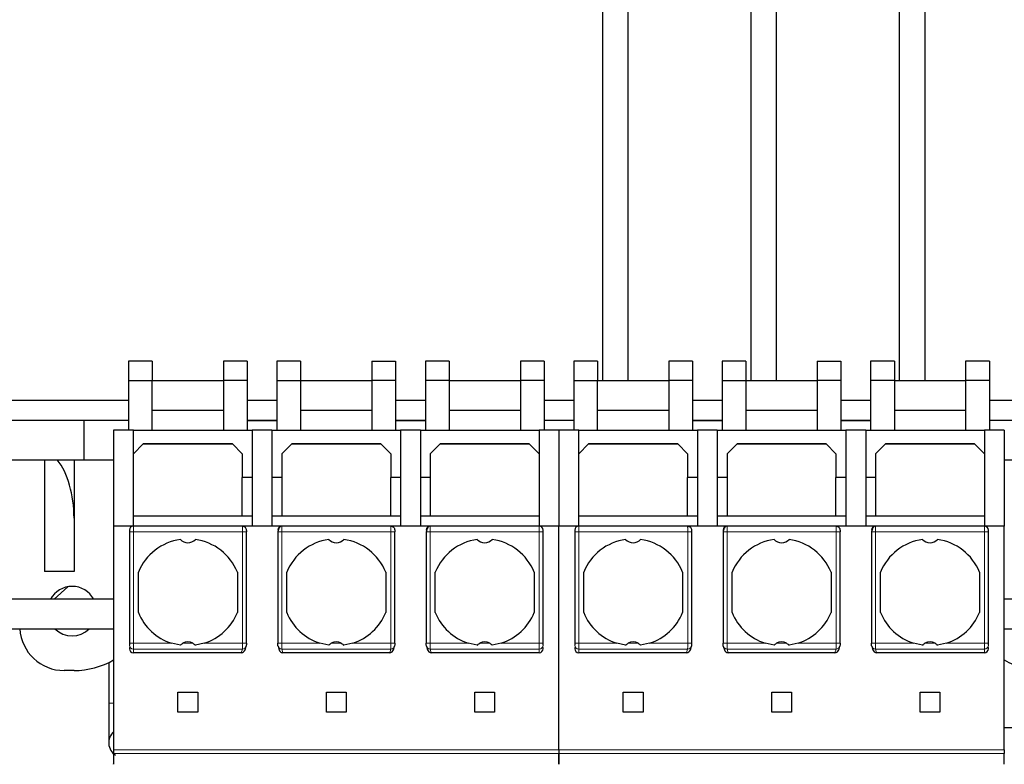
# Model space of a CAD drawing. Header units: millimetres. Extents: x 5 to 418, y 2 to 292.
# Tile 5 of 41: x 91 to 116, y 96 to 115. Entities that reach past the tile are written whole.
import ezdxf

# ---------------------------------------------------------------- set-up
doc = ezdxf.new("R2010")
doc.units = ezdxf.units.MM
doc.layers.add('SLD-0', color=7, linetype='Continuous')
doc.styles.add('SLDTEXTSTYLE0', font='TXT', dxfattribs={"width": 0.605})
doc.dimstyles.new('SLDDIMSTYLE0', dxfattribs={"dimtxt": 3.5, "dimasz": 3.302, "dimexe": 0, "dimexo": 0.0625, "dimgap": 0.875, "dimtad": 1, "dimlfac": 2, "dimrnd": 1e-09, "dimzin": 12, "dimdsep": 46, "dimtxsty": 'SLDTEXTSTYLE0', "dimsah": 1, "dimcen": 0.09, "dimadec": 0, "dimazin": 3, "dimtfac": 1, "dimtofl": 0, "dimtmove": 0, "dimatfit": 3, "dimfxl": 1, "dimfrac": 2, "dimtolj": 1, "dimtzin": 12, "dimarcsym": 0})

# ---------------------------------------------------------------- blocks, each defined once
blk = doc.blocks.new('_D_4')
at = {"layer": 'SLD-0', "color": 7}
for p, q in [((82.189, 96.905), (82.189, 83.34)), ((127.189, 96.905), (127.189, 83.34)), ((82.189, 84.34), (127.189, 84.34))]:
    blk.add_line(p, q, dxfattribs=at)
for points in [[(82.189, 84.34), (85.491, 83.832), (85.491, 84.848)], [(127.189, 84.34), (123.887, 84.848), (123.887, 83.832)]]:
    blk.add_solid(points, dxfattribs=at)
at = {"layer": 'SLD-0', "color": 7, "insert": (102.015, 88.852), "char_height": 3.5, "attachment_point": 1, "style": 'SLDTEXTSTYLE0'}
blk.add_mtext('90', dxfattribs=at)
blk = doc.blocks.new('_D_5')
at = {"layer": 'SLD-0', "color": 7}
for p, q in [((70.689, 96.905), (70.689, 76.241)), ((138.689, 95.005), (138.689, 76.241)), ((70.689, 77.241), (138.689, 77.241))]:
    blk.add_line(p, q, dxfattribs=at)
for points in [[(70.689, 77.241), (73.991, 76.733), (73.991, 77.749)], [(138.689, 77.241), (135.387, 77.749), (135.387, 76.733)]]:
    blk.add_solid(points, dxfattribs=at)
at = {"layer": 'SLD-0', "color": 7, "insert": (100.678, 81.753), "char_height": 3.5, "attachment_point": 1, "style": 'SLDTEXTSTYLE0'}
blk.add_mtext('136', dxfattribs=at)

msp = doc.modelspace()

# ---------------------------------------------------------------- linework, layer by layer
at = {"color": 7, "linetype": 'Continuous', "lineweight": 25}
for p, q in [((105.7888, 132.3047), (105.7888, 105.7047)), ((106.4388, 105.7047), (106.4388, 132.3047)), ((109.5388, 132.3047), (109.5388, 105.7047)), ((110.1888, 105.7047), (110.1888, 132.3047)), ((113.2888, 132.3047), (113.2888, 105.7047)), ((113.9388, 105.7047), (113.9388, 132.3047)), ((93.8138, 106.1961), (93.8138, 105.7047)), ((94.4138, 106.1961), (93.8138, 106.1961)), ((94.4138, 106.1961), (94.4138, 105.7047)), ((96.2138, 106.1961), (96.2138, 105.7047)), ((96.8138, 106.1961), (96.2138, 106.1961)), ((96.8138, 106.1961), (96.8138, 105.7047)), ((97.5638, 106.1961), (97.5638, 105.7047)), ((98.1638, 106.1961), (97.5638, 106.1961)), ((98.1638, 106.1961), (98.1638, 105.7047)), ((99.9638, 106.1961), (100.5638, 106.1961)), ((99.9638, 106.1961), (99.9638, 105.7047)), ((100.5638, 106.1961), (100.5638, 105.7047)), ((101.3138, 106.1961), (101.3138, 105.7047)), ((101.9138, 106.1961), (101.3138, 106.1961)), ((101.9138, 106.1961), (101.9138, 105.7047)), ((103.7138, 106.1961), (103.7138, 105.7047)), ((104.3138, 106.1961), (103.7138, 106.1961)), ((104.3138, 106.1961), (104.3138, 105.7047)), ((105.6638, 106.1961), (105.0638, 106.1961)), ((105.0638, 106.1961), (105.0638, 105.7047)), ((105.6638, 106.1961), (105.6638, 105.7047)), ((108.0638, 106.1961), (107.4638, 106.1961)), ((107.4638, 106.1961), (107.4638, 105.7047)), ((108.0638, 106.1961), (108.0638, 105.7047)), ((109.4138, 106.1961), (108.8138, 106.1961)), ((108.8138, 106.1961), (108.8138, 105.7047)), ((109.4138, 106.1961), (109.4138, 105.7047)), ((111.2138, 106.1961), (111.8138, 106.1961)), ((111.2138, 106.1961), (111.2138, 105.7047)), ((111.8138, 106.1961), (111.8138, 105.7047)), ((112.5638, 106.1961), (112.5638, 105.7047)), ((113.1638, 106.1961), (112.5638, 106.1961)), ((113.1638, 106.1961), (113.1638, 105.7047)), ((115.5638, 106.1961), (114.9638, 106.1961)), ((114.9638, 106.1961), (114.9638, 105.7047)), ((115.5638, 106.1961), (115.5638, 105.7047)), ((93.8138, 105.7047), (93.8138, 104.4547)), ((93.8138, 105.7047), (94.4138, 105.7047)), ((94.4138, 104.4547), (94.4138, 105.7047)), ((94.4138, 105.7047), (96.2138, 105.7047)), ((96.2138, 105.7047), (96.2138, 104.4547)), ((96.8138, 105.7047), (96.2138, 105.7047)), ((96.8138, 105.7047), (96.8138, 104.4547)), ((97.5638, 105.7047), (97.5638, 104.4547)), ((97.5638, 105.7047), (98.1638, 105.7047)), ((98.1638, 105.7047), (98.1638, 104.4547)), ((98.1638, 105.7047), (99.9638, 105.7047)), ((99.9638, 105.7047), (99.9638, 104.4547)), ((100.5638, 105.7047), (99.9638, 105.7047)), ((100.5638, 105.7047), (100.5638, 104.4547)), ((101.3138, 105.7047), (101.3138, 104.4547)), ((101.9138, 105.7047), (101.3138, 105.7047)), ((101.9138, 105.7047), (101.9138, 104.4547)), ((101.9138, 105.7047), (103.7138, 105.7047)), ((103.7138, 105.7047), (103.7138, 104.4547)), ((104.3138, 105.7047), (103.7138, 105.7047)), ((104.3138, 105.7047), (104.3138, 104.4547)), ((105.0638, 105.7047), (105.6638, 105.7047)), ((105.0638, 105.7047), (105.0638, 104.4547)), ((105.6638, 104.4547), (105.6638, 105.7047)), ((105.6638, 105.7047), (107.4638, 105.7047)), ((108.0638, 105.7047), (107.4638, 105.7047)), ((107.4638, 105.7047), (107.4638, 104.4547)), ((108.0638, 105.7047), (108.0638, 104.4547)), ((108.8138, 105.7047), (109.4138, 105.7047)), ((108.8138, 105.7047), (108.8138, 104.4547)), ((109.4138, 105.7047), (109.4138, 104.4547)), ((109.4138, 105.7047), (111.2138, 105.7047)), ((111.8138, 105.7047), (111.2138, 105.7047)), ((111.2138, 105.7047), (111.2138, 104.4547)), ((111.8138, 105.7047), (111.8138, 104.4547)), ((112.5638, 105.7047), (112.5638, 104.4547)), ((113.1638, 105.7047), (112.5638, 105.7047)), ((113.1638, 105.7047), (113.1638, 104.4547)), ((113.1638, 105.7047), (114.9638, 105.7047)), ((115.5638, 105.7047), (114.9638, 105.7047)), ((114.9638, 105.7047), (114.9638, 104.4547)), ((115.5638, 105.7047), (115.5638, 104.4547)), ((93.8138, 105.2047), (88.3838, 105.2047)), ((97.5638, 105.2047), (96.8138, 105.2047)), ((101.3138, 105.2047), (100.5638, 105.2047)), ((105.0638, 105.2047), (104.3138, 105.2047)), ((108.8138, 105.2047), (108.0638, 105.2047)), ((112.5638, 105.2047), (111.8138, 105.2047)), ((120.9938, 105.2047), (115.5638, 105.2047)), ((94.4138, 104.9547), (96.2138, 104.9547)), ((98.1638, 104.9547), (99.9638, 104.9547)), ((101.9138, 104.9547), (103.7138, 104.9547)), ((105.6638, 104.9547), (107.4638, 104.9547)), ((109.4138, 104.9547), (111.2138, 104.9547)), ((113.1638, 104.9547), (114.9638, 104.9547)), ((83.6888, 104.7047), (92.6888, 104.7047)), ((92.6888, 104.7047), (92.6888, 103.7047)), ((92.6888, 104.7047), (93.8138, 104.7047)), ((96.8138, 104.7047), (97.5638, 104.7047)), ((96.8138, 104.6996), (97.5638, 104.6996)), ((100.5638, 104.7047), (101.3138, 104.7047)), ((100.5638, 104.6996), (101.3138, 104.6996)), ((104.3138, 104.7047), (105.0638, 104.7047)), ((108.0638, 104.7047), (108.8138, 104.7047)), ((108.0638, 104.6996), (108.8138, 104.6996)), ((111.8138, 104.7047), (112.5638, 104.7047)), ((111.8138, 104.6996), (112.5638, 104.6996)), ((115.5638, 104.7047), (116.6888, 104.7047)), ((93.9388, 104.4547), (93.4388, 104.4547)), ((93.4388, 104.4547), (93.4388, 102.0297)), ((93.9388, 102.0297), (93.9388, 104.4547)), ((93.9388, 104.4547), (96.9388, 104.4547)), ((97.4388, 104.4547), (96.9388, 104.4547)), ((96.9388, 104.4547), (96.9388, 102.0297)), ((97.4388, 104.4547), (97.4388, 102.0297)), ((97.4388, 104.4547), (100.6888, 104.4547)), ((101.1888, 104.4547), (100.6888, 104.4547)), ((100.6888, 104.4547), (100.6888, 102.0297)), ((101.1888, 104.4547), (101.1888, 102.0297)), ((101.1888, 104.4547), (104.1888, 104.4547)), ((104.6888, 104.4547), (104.1888, 104.4547)), ((104.1888, 104.4547), (104.1888, 102.0297)), ((104.6888, 104.4547), (104.6888, 102.0297)), ((105.1888, 104.4547), (104.6888, 104.4547)), ((105.1888, 102.0297), (105.1888, 104.4547)), ((105.1888, 104.4547), (108.1888, 104.4547)), ((108.6888, 104.4547), (108.1888, 104.4547)), ((108.1888, 104.4547), (108.1888, 102.0297)), ((108.6888, 104.4547), (108.6888, 102.0297)), ((108.6888, 104.4547), (111.9388, 104.4547)), ((112.4388, 104.4547), (111.9388, 104.4547)), ((111.9388, 104.4547), (111.9388, 102.0297)), ((112.4388, 104.4547), (112.4388, 102.0297)), ((112.4388, 104.4547), (115.4388, 104.4547)), ((115.9388, 104.4547), (115.4388, 104.4547)), ((115.4388, 104.4547), (115.4388, 102.0297)), ((115.9388, 104.4547), (115.9388, 102.0297)), ((94.1888, 104.1047), (93.9388, 103.8547)), ((96.4455, 104.098), (94.1821, 104.098)), ((96.4388, 104.1047), (94.1888, 104.1047)), ((96.6888, 103.8547), (96.4388, 104.1047)), ((97.9388, 104.1047), (97.6888, 103.8547)), ((100.1955, 104.098), (97.9321, 104.098)), ((100.1888, 104.1047), (97.9388, 104.1047)), ((100.4388, 103.8547), (100.1888, 104.1047)), ((101.6888, 104.1047), (101.4388, 103.8547)), ((103.9455, 104.098), (101.6821, 104.098)), ((103.9388, 104.1047), (101.6888, 104.1047)), ((104.1888, 103.8547), (103.9388, 104.1047)), ((105.4388, 104.1047), (105.1888, 103.8547)), ((107.6955, 104.098), (105.4321, 104.098)), ((107.6888, 104.1047), (105.4388, 104.1047)), ((107.9388, 103.8547), (107.6888, 104.1047)), ((109.1888, 104.1047), (108.9388, 103.8547)), ((111.4455, 104.098), (109.1821, 104.098)), ((111.4388, 104.1047), (109.1888, 104.1047)), ((111.6888, 103.8547), (111.4388, 104.1047)), ((112.9388, 104.1047), (112.6888, 103.8547)), ((115.1955, 104.098), (112.9321, 104.098)), ((115.1888, 104.1047), (112.9388, 104.1047)), ((115.4388, 103.8547), (115.1888, 104.1047)), ((96.6888, 103.8547), (96.6888, 103.2547)), ((97.6888, 103.8547), (97.6888, 103.2547)), ((100.4388, 103.8547), (100.4388, 103.2547)), ((101.4388, 103.8547), (101.4388, 103.2547)), ((107.9388, 103.8547), (107.9388, 103.2547)), ((108.9388, 103.8547), (108.9388, 103.2547)), ((111.6888, 103.8547), (111.6888, 103.2547)), ((112.6888, 103.8547), (112.6888, 103.2547)), ((83.6888, 103.7047), (92.6888, 103.7047)), ((91.6888, 103.7047), (91.6888, 100.8797)), ((92.4388, 103.7047), (92.4388, 102.2319)), ((92.6888, 103.7047), (93.4388, 103.7047)), ((115.9388, 103.7047), (116.6888, 103.7047)), ((96.6888, 102.2797), (96.6888, 103.2547)), ((96.9388, 103.2547), (96.6888, 103.2547)), ((97.6888, 103.2547), (97.4388, 103.2547)), ((97.6888, 103.2547), (97.6888, 102.2797)), ((100.4388, 102.2797), (100.4388, 103.2547)), ((100.6888, 103.2547), (100.4388, 103.2547)), ((101.4388, 103.2547), (101.1888, 103.2547)), ((101.4388, 103.2547), (101.4388, 102.2797)), ((108.1888, 103.2547), (107.9388, 103.2547)), ((107.9388, 102.2797), (107.9388, 103.2547)), ((108.9388, 103.2547), (108.6888, 103.2547)), ((108.9388, 103.2547), (108.9388, 102.2797)), ((111.9388, 103.2547), (111.6888, 103.2547)), ((111.6888, 102.2797), (111.6888, 103.2547)), ((112.6888, 103.2547), (112.4388, 103.2547)), ((112.6888, 103.2547), (112.6888, 102.2797)), ((96.6888, 102.2797), (93.9388, 102.2797)), ((96.9388, 102.2797), (96.6888, 102.2797)), ((97.6888, 102.2797), (97.4388, 102.2797)), ((100.4388, 102.2797), (97.6888, 102.2797)), ((100.6888, 102.2797), (100.4388, 102.2797)), ((101.4388, 102.2797), (101.1888, 102.2797)), ((104.1888, 102.2797), (101.4388, 102.2797)), ((107.9388, 102.2797), (105.1888, 102.2797)), ((108.1888, 102.2797), (107.9388, 102.2797)), ((108.9388, 102.2797), (108.6888, 102.2797)), ((111.6888, 102.2797), (108.9388, 102.2797)), ((111.9388, 102.2797), (111.6888, 102.2797)), ((112.6888, 102.2797), (112.4388, 102.2797)), ((115.4388, 102.2797), (112.6888, 102.2797)), ((92.4388, 102.2319), (92.4388, 100.8797)), ((93.4388, 102.0297), (93.4388, 96.3797)), ((93.9388, 102.0297), (93.4388, 102.0297)), ((96.6899, 102.0297), (93.9388, 102.0297)), ((97.6878, 102.0297), (96.6899, 102.0297)), ((100.4399, 102.0297), (97.6878, 102.0297)), ((101.4378, 102.0297), (100.4399, 102.0297)), ((104.1888, 102.0297), (101.4378, 102.0297)), ((104.6888, 102.0297), (104.1888, 102.0297)), ((104.6888, 96.3797), (104.6888, 102.0297)), ((105.1888, 102.0297), (104.6888, 102.0297)), ((107.9399, 102.0297), (105.1888, 102.0297)), ((108.9378, 102.0297), (107.9399, 102.0297)), ((111.6899, 102.0297), (108.9378, 102.0297)), ((112.6878, 102.0297), (111.6899, 102.0297)), ((115.4388, 102.0297), (112.6878, 102.0297)), ((115.9388, 102.0297), (115.4388, 102.0297)), ((115.9388, 96.3797), (115.9388, 102.0297)), ((93.8388, 101.9297), (93.8388, 101.8797)), ((93.8388, 101.8797), (93.8388, 99.0701)), ((96.7925, 99.0701), (96.7925, 101.8797)), ((97.5851, 101.8797), (97.5851, 99.0701)), ((100.5425, 99.0701), (100.5425, 101.8797)), ((101.3351, 101.8797), (101.3351, 99.0701)), ((104.2888, 101.8797), (104.2888, 101.9297)), ((104.2888, 99.0701), (104.2888, 101.8797)), ((105.0888, 101.9297), (105.0888, 101.8797)), ((105.0888, 101.8797), (105.0888, 99.0701)), ((108.0425, 99.0701), (108.0425, 101.8797)), ((108.8351, 101.8797), (108.8351, 99.0701)), ((111.7925, 99.0701), (111.7925, 101.8797)), ((112.5851, 101.8797), (112.5851, 99.0701)), ((115.5388, 101.8797), (115.5388, 101.9297)), ((115.5388, 99.0701), (115.5388, 101.8797)), ((92.4388, 100.8797), (91.6888, 100.8797)), ((94.0638, 99.8448), (94.0638, 100.8646)), ((96.5638, 100.8646), (96.5638, 99.8448)), ((97.8138, 99.8448), (97.8138, 100.8646)), ((100.3138, 100.8646), (100.3138, 99.8448)), ((101.5638, 99.8448), (101.5638, 100.8646)), ((104.0638, 100.8646), (104.0638, 99.8448)), ((105.3138, 99.8448), (105.3138, 100.8646)), ((107.8138, 100.8646), (107.8138, 99.8448)), ((109.0638, 99.8448), (109.0638, 100.8646)), ((111.5638, 100.8646), (111.5638, 99.8448)), ((112.8138, 99.8448), (112.8138, 100.8646)), ((115.3138, 100.8646), (115.3138, 99.8448)), ((91.9388, 100.1797), (92.2775, 100.4947)), ((93.4388, 100.1797), (80.0638, 100.1797)), ((118.0638, 100.1797), (115.9388, 100.1797)), ((80.0638, 99.4297), (93.4388, 99.4297)), ((115.9388, 99.4297), (118.0638, 99.4297)), ((95.1246, 99.018), (94.8985, 99.0701)), ((95.7292, 99.0701), (95.5031, 99.018)), ((98.8746, 99.018), (98.6485, 99.0701)), ((99.4792, 99.0701), (99.2531, 99.018)), ((102.6246, 99.018), (102.3985, 99.0701)), ((103.2292, 99.0701), (103.0031, 99.018)), ((106.3746, 99.018), (106.1485, 99.0701)), ((106.9792, 99.0701), (106.7531, 99.018)), ((110.1246, 99.018), (109.8985, 99.0701)), ((110.7292, 99.0701), (110.5031, 99.018)), ((113.8746, 99.018), (113.6485, 99.0701)), ((114.4792, 99.0701), (114.2531, 99.018)), ((93.8388, 98.9611), (93.8388, 98.9312)), ((96.6628, 98.8297), (93.9388, 98.8297)), ((96.7595, 98.9027), (96.7862, 98.9924)), ((97.5914, 98.9924), (97.6181, 98.9027)), ((100.4128, 98.8297), (97.7149, 98.8297)), ((100.5095, 98.9027), (100.5362, 98.9924)), ((101.3414, 98.9924), (101.3681, 98.9027)), ((104.1888, 98.8297), (101.4649, 98.8297)), ((104.2888, 98.9312), (104.2888, 98.9611)), ((105.0888, 98.9611), (105.0888, 98.9312)), ((107.9128, 98.8297), (105.1888, 98.8297)), ((108.0095, 98.9027), (108.0362, 98.9924)), ((108.8414, 98.9924), (108.8681, 98.9027)), ((111.6628, 98.8297), (108.9649, 98.8297)), ((111.7595, 98.9027), (111.7862, 98.9924)), ((112.5914, 98.9924), (112.6181, 98.9027)), ((115.4388, 98.8297), (112.7149, 98.8297)), ((115.5388, 98.9312), (115.5388, 98.9611)), ((93.3138, 98.5812), (93.3138, 97.5547)), ((92.4388, 98.3797), (92.1888, 98.3797)), ((95.0638, 97.8297), (95.5638, 97.8297)), ((95.0638, 97.3297), (95.0638, 97.8297)), ((95.5638, 97.8297), (95.5638, 97.3297)), ((98.8138, 97.8297), (99.3138, 97.8297)), ((98.8138, 97.3297), (98.8138, 97.8297)), ((99.3138, 97.8297), (99.3138, 97.3297)), ((102.5638, 97.8297), (103.0638, 97.8297)), ((102.5638, 97.3297), (102.5638, 97.8297)), ((103.0638, 97.8297), (103.0638, 97.3297)), ((106.3138, 97.8297), (106.8138, 97.8297)), ((106.3138, 97.3297), (106.3138, 97.8297)), ((106.8138, 97.8297), (106.8138, 97.3297)), ((110.0638, 97.8297), (110.5638, 97.8297)), ((110.0638, 97.3297), (110.0638, 97.8297)), ((110.5638, 97.8297), (110.5638, 97.3297)), ((113.8138, 97.8297), (114.3138, 97.8297)), ((113.8138, 97.3297), (113.8138, 97.8297)), ((114.3138, 97.8297), (114.3138, 97.3297)), ((93.3138, 97.5547), (93.3138, 96.5547)), ((95.5638, 97.3297), (95.0638, 97.3297)), ((99.3138, 97.3297), (98.8138, 97.3297)), ((103.0638, 97.3297), (102.5638, 97.3297)), ((106.8138, 97.3297), (106.3138, 97.3297)), ((110.5638, 97.3297), (110.0638, 97.3297)), ((114.3138, 97.3297), (113.8138, 97.3297)), ((116.6888, 96.9297), (115.9388, 96.9297)), ((93.4388, 96.3797), (93.4388, 96.2842)), ((104.6888, 96.3797), (104.6888, 96.2842)), ((115.9388, 96.3797), (115.9388, 96.2842))]:
    msp.add_line(p, q, dxfattribs=at)
at = {"color": 7, "linetype": 'Continuous', "lineweight": 18}
for p, q in [((93.9388, 102.0297), (93.9388, 101.8797)), ((104.1888, 101.8797), (104.1888, 102.0297)), ((105.1888, 102.0297), (105.1888, 101.8797)), ((115.4388, 101.8797), (115.4388, 102.0297)), ((93.9388, 101.8797), (93.8388, 101.8797)), ((93.9388, 101.8797), (93.9388, 99.0701)), ((93.9388, 101.8797), (96.6925, 101.8797)), ((96.6925, 101.8797), (96.6925, 99.0701)), ((96.7925, 101.8797), (96.6925, 101.8797)), ((97.6851, 99.0701), (97.6851, 101.8797)), ((97.6851, 101.8797), (100.4425, 101.8797)), ((100.4425, 101.8797), (100.4425, 99.0701)), ((100.5425, 101.8797), (100.4425, 101.8797)), ((101.4351, 99.0701), (101.4351, 101.8797)), ((101.4351, 101.8797), (104.1888, 101.8797)), ((104.1888, 99.0701), (104.1888, 101.8797)), ((104.2888, 101.8797), (104.1888, 101.8797)), ((105.1888, 101.8797), (105.0888, 101.8797)), ((105.1888, 101.8797), (105.1888, 99.0701)), ((105.1888, 101.8797), (107.9425, 101.8797)), ((107.9425, 101.8797), (107.9425, 99.0701)), ((108.0425, 101.8797), (107.9425, 101.8797)), ((108.9351, 99.0701), (108.9351, 101.8797)), ((108.9351, 101.8797), (111.6925, 101.8797)), ((111.6925, 101.8797), (111.6925, 99.0701)), ((111.7925, 101.8797), (111.6925, 101.8797)), ((112.6851, 99.0701), (112.6851, 101.8797)), ((112.6851, 101.8797), (115.4388, 101.8797)), ((115.4388, 99.0701), (115.4388, 101.8797)), ((115.5388, 101.8797), (115.4388, 101.8797)), ((93.8388, 99.0701), (93.9388, 99.0701)), ((93.9388, 98.9224), (93.9388, 99.0701)), ((94.8985, 99.0701), (93.9388, 99.0701)), ((95.4406, 99.0701), (95.1871, 99.0701)), ((96.6925, 99.0701), (95.7292, 99.0701)), ((97.5851, 99.0701), (97.6851, 99.0701)), ((98.6485, 99.0701), (97.6851, 99.0701)), ((99.1906, 99.0701), (98.9371, 99.0701)), ((100.4425, 99.0701), (99.4792, 99.0701)), ((101.3351, 99.0701), (101.4351, 99.0701)), ((102.3985, 99.0701), (101.4351, 99.0701)), ((102.9406, 99.0701), (102.6871, 99.0701)), ((104.1888, 99.0701), (103.2292, 99.0701)), ((104.1888, 98.9224), (104.1888, 99.0701)), ((104.1888, 99.0701), (104.2888, 99.0701)), ((105.0888, 99.0701), (105.1888, 99.0701)), ((105.1888, 98.9224), (105.1888, 99.0701)), ((106.1485, 99.0701), (105.1888, 99.0701)), ((106.6906, 99.0701), (106.4371, 99.0701)), ((107.9425, 99.0701), (106.9792, 99.0701)), ((108.8351, 99.0701), (108.9351, 99.0701)), ((109.8985, 99.0701), (108.9351, 99.0701)), ((110.4406, 99.0701), (110.1871, 99.0701)), ((111.6925, 99.0701), (110.7292, 99.0701)), ((112.5851, 99.0701), (112.6851, 99.0701)), ((113.6485, 99.0701), (112.6851, 99.0701)), ((114.1906, 99.0701), (113.9371, 99.0701)), ((115.4388, 99.0701), (114.4792, 99.0701)), ((115.4388, 98.9224), (115.4388, 99.0701)), ((115.4388, 99.0701), (115.5388, 99.0701)), ((96.6903, 98.9224), (93.9388, 98.9224)), ((93.9388, 98.8297), (93.9388, 98.9224)), ((96.6628, 98.8297), (96.6903, 98.9224)), ((100.4403, 98.9224), (97.6873, 98.9224)), ((97.7149, 98.8297), (97.6873, 98.9224)), ((100.4128, 98.8297), (100.4403, 98.9224)), ((104.1888, 98.9224), (101.4373, 98.9224)), ((101.4649, 98.8297), (101.4373, 98.9224)), ((104.1888, 98.8297), (104.1888, 98.9224)), ((107.9403, 98.9224), (105.1888, 98.9224)), ((105.1888, 98.8297), (105.1888, 98.9224)), ((107.9128, 98.8297), (107.9403, 98.9224)), ((111.6903, 98.9224), (108.9373, 98.9224)), ((108.9649, 98.8297), (108.9373, 98.9224)), ((111.6628, 98.8297), (111.6903, 98.9224)), ((115.4388, 98.9224), (112.6873, 98.9224)), ((112.7149, 98.8297), (112.6873, 98.9224)), ((115.4388, 98.8297), (115.4388, 98.9224)), ((93.4388, 97.5547), (93.3138, 97.5547)), ((93.4388, 96.3797), (104.6888, 96.3797)), ((104.6888, 96.2842), (93.4388, 96.2842)), ((104.6888, 96.3797), (115.9388, 96.3797)), ((115.9388, 96.2842), (104.6888, 96.2842))]:
    msp.add_line(p, q, dxfattribs=at)
at = {"color": 7, "linetype": 'Continuous', "lineweight": 25, "flags": 128}
for points in [[(96.7902, 99.0209), (96.7884, 99.0016), (96.7862, 98.9924)], [(97.5914, 98.9924), (97.5892, 99.0016), (97.5874, 99.0209)], [(100.5402, 99.0209), (100.5384, 99.0016), (100.5362, 98.9924)], [(101.3414, 98.9924), (101.3392, 99.0016), (101.3374, 99.0209)], [(108.0402, 99.0209), (108.0384, 99.0016), (108.0362, 98.9924)], [(108.8414, 98.9924), (108.8392, 99.0016), (108.8374, 99.0209)], [(111.7902, 99.0209), (111.7884, 99.0016), (111.7862, 98.9924)], [(112.5914, 98.9924), (112.5892, 99.0016), (112.5874, 99.0209)]]:
    msp.add_lwpolyline(points, dxfattribs=at)
at = {"color": 7, "linetype": 'Continuous', "lineweight": 25}
for centre, radius, start, end in [((93.9388, 101.9297), 0.1, 90, 180), ((97.6878, 101.9297), 0.0999, 90.03931, 180.03926), ((101.4378, 101.9297), 0.0999, 90.03931, 180.03926), ((104.1888, 101.9297), 0.1, 360, 90), ((105.1888, 101.9297), 0.1, 90, 180), ((108.9378, 101.9297), 0.0999, 90.03931, 180.03926), ((112.6878, 101.9297), 0.0999, 90.03931, 180.03926), ((115.4388, 101.9297), 0.1, 360, 90), ((95.3138, 100.3547), 1.35, 98.05932, 157.80839), ((95.3138, 101.8547), 0.25, 220.79339, 319.20661), ((95.3138, 100.3547), 1.35, 22.19161, 81.94068), ((99.0638, 100.3547), 1.35, 98.05932, 157.80839), ((99.0638, 101.8547), 0.25, 220.79339, 319.20661), ((99.0638, 100.3547), 1.35, 22.19161, 81.94068), ((102.8138, 100.3547), 1.35, 98.05932, 157.80839), ((102.8138, 101.8547), 0.25, 220.79339, 319.20661), ((102.8138, 100.3547), 1.35, 22.19161, 81.94068), ((106.5638, 100.3547), 1.35, 98.05932, 157.80839), ((106.5638, 101.8547), 0.25, 220.79339, 319.20661), ((106.5638, 100.3547), 1.35, 22.19161, 81.94068), ((110.3138, 100.3547), 1.35, 98.05932, 157.80839), ((110.3138, 101.8547), 0.25, 220.79339, 319.20661), ((110.3138, 100.3547), 1.35, 22.19161, 81.94068), ((114.0638, 100.3547), 1.35, 98.05932, 157.80839), ((114.0638, 101.8547), 0.25, 220.79339, 319.20661), ((114.0638, 100.3547), 1.35, 22.19161, 81.94068), ((92.3888, 99.8797), 0.625, 28.6854, 151.3146), ((95.3138, 100.3547), 1.35, 202.19161, 252.08207), ((95.3138, 100.3547), 1.35, 287.91793, 337.80839), ((99.0638, 100.3547), 1.35, 202.19161, 252.08207), ((99.0638, 100.3547), 1.35, 287.91793, 337.80839), ((102.8138, 100.3547), 1.35, 202.19161, 252.08207), ((102.8138, 100.3547), 1.35, 287.91793, 337.80839), ((106.5638, 100.3547), 1.35, 202.19161, 252.08207), ((106.5638, 100.3547), 1.35, 287.91793, 337.80839), ((110.3138, 100.3547), 1.35, 202.19161, 252.08207), ((110.3138, 100.3547), 1.35, 287.91793, 337.80839), ((114.0638, 100.3547), 1.35, 202.19161, 252.08207), ((114.0638, 100.3547), 1.35, 287.91793, 337.80839), ((92.1888, 99.5047), 1.125, 183.82255, 270), ((92.3888, 99.8797), 0.625, 226.05448, 313.94552), ((95.3138, 98.8547), 0.25, 59.53361, 120.46639), ((99.0638, 98.8547), 0.25, 59.53361, 120.46639), ((102.8138, 98.8547), 0.25, 59.53361, 120.46639), ((106.5638, 98.8547), 0.25, 59.53361, 120.46639), ((110.3138, 98.8547), 0.25, 59.53361, 120.46639), ((114.0638, 98.8547), 0.25, 59.53361, 120.46639), ((92.4388, 100.3797), 2, 270, 300), ((116.9388, 100.3797), 2, 240, 270), ((93.6888, 96.5547), 0.375, 131.81031, 237.05333)]:
    msp.add_arc(centre, radius, start, end, dxfattribs=at)
at = {"color": 7, "linetype": 'Continuous', "lineweight": 18}
for centre, radius, start, end in [((93.9381, 99.0217), 0.0992, 180.44187, 270.43519), ((104.1896, 99.0217), 0.0992, 269.56474, 359.55813), ((105.1881, 99.0217), 0.0992, 180.44187, 270.43519), ((115.4396, 99.0217), 0.0992, 269.56474, 359.55813), ((96.6918, 99.0211), 0.0987, 269.16075, 343.11059), ((97.6857, 99.0208), 0.0984, 196.78749, 270.94116), ((100.4418, 99.0211), 0.0987, 269.16075, 343.11059), ((101.4357, 99.0208), 0.0984, 196.78749, 270.94116), ((107.9418, 99.0211), 0.0987, 269.16075, 343.11059), ((108.9357, 99.0208), 0.0984, 196.78749, 270.94116), ((111.6918, 99.0211), 0.0987, 269.16075, 343.11059), ((112.6857, 99.0208), 0.0984, 196.78749, 270.94116)]:
    msp.add_arc(centre, radius, start, end, dxfattribs=at)
at = {"color": 7, "linetype": 'Continuous', "lineweight": 25}
for centre, major_axis, ratio, start_param, end_param in [((91.4388, 102.2319), (0, 1.803), 0.5546218, 4.712389, 5.668243), ((93.9388, 98.9312), (0, -0.1015), 0.9848078, 4.712389, 6.2831853), ((96.6637, 98.9312), (0.029, 0.0975), 0.9834987, 3.425984, 4.712389), ((97.714, 98.9312), (0.029, -0.0975), 0.9834987, 4.712389, 5.998794), ((100.4137, 98.9312), (0.029, 0.0975), 0.9834987, 3.425984, 4.712389), ((101.464, 98.9312), (0.029, -0.0975), 0.9834987, 4.712389, 5.998794), ((104.1888, 98.9312), (0, 0.1015), 0.9848078, 3.1415927, 4.712389), ((105.1888, 98.9312), (0, -0.1015), 0.9848078, 4.712389, 6.2831853), ((107.9137, 98.9312), (0.029, 0.0975), 0.9834987, 3.425984, 4.712389), ((108.964, 98.9312), (0.029, -0.0975), 0.9834987, 4.712389, 5.998794), ((111.6637, 98.9312), (0.029, 0.0975), 0.9834987, 3.425984, 4.712389), ((112.714, 98.9312), (0.029, -0.0975), 0.9834987, 4.712389, 5.998794), ((115.4388, 98.9312), (0, 0.1015), 0.9848078, 3.1415927, 4.712389)]:
    msp.add_ellipse(centre, major_axis=major_axis, ratio=ratio, start_param=start_param, end_param=end_param, dxfattribs=at)
for points in [[(96.6899, 102.0297), (96.703, 102.0282), (96.7291, 102.0252), (96.7622, 102.002), (96.7852, 101.969), (96.7882, 101.9428), (96.7897, 101.9297)], [(100.4399, 102.0297), (100.453, 102.0282), (100.4791, 102.0252), (100.5122, 102.002), (100.5352, 101.969), (100.5382, 101.9428), (100.5397, 101.9297)], [(107.9399, 102.0297), (107.953, 102.0282), (107.9791, 102.0252), (108.0122, 102.002), (108.0352, 101.969), (108.0382, 101.9428), (108.0397, 101.9297)], [(111.6899, 102.0297), (111.703, 102.0282), (111.7291, 102.0252), (111.7622, 102.002), (111.7852, 101.969), (111.7882, 101.9428), (111.7897, 101.9297)]]:
    msp.add_open_spline(points, degree=3, dxfattribs=at)
at = {"color": 7, "linetype": 'Continuous', "lineweight": 18}
for points, knots in [([(96.6925, 101.8797), (96.6925, 101.8952), (96.6924, 101.929), (96.692, 101.9686), (96.6915, 101.9966), (96.691, 102.0145), (96.6905, 102.0271), (96.6901, 102.0288), (96.6899, 102.0297)], [0, 0, 0, 0, 0.1981077, 0.430327, 0.5598424, 0.6979637, 0.8446851, 1, 1, 1, 1]), ([(97.6878, 102.0297), (97.6875, 102.0288), (97.6871, 102.0271), (97.6866, 102.0145), (97.6862, 101.9967), (97.6857, 101.9687), (97.6852, 101.9291), (97.6852, 101.8953), (97.6851, 101.8797)], [0, 0, 0, 0, 0.1549979, 0.3014927, 0.4394783, 0.5689488, 0.8013491, 1, 1, 1, 1]), ([(100.4425, 101.8797), (100.4425, 101.8952), (100.4424, 101.929), (100.442, 101.9686), (100.4415, 101.9966), (100.441, 102.0145), (100.4405, 102.0271), (100.4401, 102.0288), (100.4399, 102.0297)], [0, 0, 0, 0, 0.1981077, 0.430327, 0.5598424, 0.6979637, 0.8446851, 1, 1, 1, 1]), ([(101.4378, 102.0297), (101.4375, 102.0288), (101.4371, 102.0271), (101.4366, 102.0145), (101.4362, 101.9967), (101.4357, 101.9687), (101.4352, 101.9291), (101.4352, 101.8953), (101.4351, 101.8797)], [0, 0, 0, 0, 0.1549979, 0.3014927, 0.4394783, 0.5689488, 0.8013491, 1, 1, 1, 1]), ([(107.9425, 101.8797), (107.9425, 101.8952), (107.9424, 101.929), (107.942, 101.9686), (107.9415, 101.9966), (107.941, 102.0145), (107.9405, 102.0271), (107.9401, 102.0288), (107.9399, 102.0297)], [0, 0, 0, 0, 0.1981077, 0.430327, 0.5598424, 0.6979637, 0.8446851, 1, 1, 1, 1]), ([(108.9378, 102.0297), (108.9375, 102.0288), (108.9371, 102.0271), (108.9366, 102.0145), (108.9362, 101.9967), (108.9357, 101.9687), (108.9352, 101.9291), (108.9352, 101.8953), (108.9351, 101.8797)], [0, 0, 0, 0, 0.1549979, 0.3014927, 0.4394783, 0.5689488, 0.8013491, 1, 1, 1, 1]), ([(111.6925, 101.8797), (111.6925, 101.8952), (111.6924, 101.929), (111.692, 101.9686), (111.6915, 101.9966), (111.691, 102.0145), (111.6905, 102.0271), (111.6901, 102.0288), (111.6899, 102.0297)], [0, 0, 0, 0, 0.1981077, 0.430327, 0.5598424, 0.6979637, 0.8446851, 1, 1, 1, 1]), ([(112.6878, 102.0297), (112.6875, 102.0288), (112.6871, 102.0271), (112.6866, 102.0145), (112.6862, 101.9967), (112.6857, 101.9687), (112.6852, 101.9291), (112.6852, 101.8953), (112.6851, 101.8797)], [0, 0, 0, 0, 0.1549979, 0.3014927, 0.4394783, 0.5689488, 0.8013491, 1, 1, 1, 1]), ([(96.6903, 98.9224), (96.6905, 98.9248), (96.6909, 98.9295), (96.6914, 98.9475), (96.692, 98.9788), (96.6924, 99.0239), (96.6925, 99.0553), (96.6925, 99.0701)], [0, 0, 0, 0, 0.1472058, 0.2881607, 0.5502057, 0.7875079, 1, 1, 1, 1]), ([(97.6873, 98.9224), (97.6871, 98.9248), (97.6868, 98.9295), (97.6862, 98.9477), (97.6857, 98.979), (97.6852, 99.0242), (97.6852, 99.0554), (97.6851, 99.0701)], [0, 0, 0, 0, 0.147993, 0.2895103, 0.5519987, 0.7888528, 1, 1, 1, 1]), ([(100.4403, 98.9224), (100.4405, 98.9248), (100.4409, 98.9295), (100.4414, 98.9475), (100.442, 98.9788), (100.4424, 99.0239), (100.4425, 99.0553), (100.4425, 99.0701)], [0, 0, 0, 0, 0.1472058, 0.2881607, 0.5502057, 0.7875079, 1, 1, 1, 1]), ([(101.4373, 98.9224), (101.4371, 98.9248), (101.4368, 98.9295), (101.4362, 98.9477), (101.4357, 98.979), (101.4352, 99.0242), (101.4352, 99.0554), (101.4351, 99.0701)], [0, 0, 0, 0, 0.147993, 0.2895103, 0.5519987, 0.7888528, 1, 1, 1, 1]), ([(107.9403, 98.9224), (107.9405, 98.9248), (107.9409, 98.9295), (107.9414, 98.9475), (107.942, 98.9788), (107.9424, 99.0239), (107.9425, 99.0553), (107.9425, 99.0701)], [0, 0, 0, 0, 0.1472058, 0.2881607, 0.5502057, 0.7875079, 1, 1, 1, 1]), ([(108.9373, 98.9224), (108.9371, 98.9248), (108.9368, 98.9295), (108.9362, 98.9477), (108.9357, 98.979), (108.9352, 99.0242), (108.9352, 99.0554), (108.9351, 99.0701)], [0, 0, 0, 0, 0.147993, 0.2895103, 0.5519987, 0.7888528, 1, 1, 1, 1]), ([(111.6903, 98.9224), (111.6905, 98.9248), (111.6909, 98.9295), (111.6914, 98.9475), (111.692, 98.9788), (111.6924, 99.0239), (111.6925, 99.0553), (111.6925, 99.0701)], [0, 0, 0, 0, 0.1472058, 0.2881607, 0.5502057, 0.7875079, 1, 1, 1, 1]), ([(112.6873, 98.9224), (112.6871, 98.9248), (112.6868, 98.9295), (112.6862, 98.9477), (112.6857, 98.979), (112.6852, 99.0242), (112.6852, 99.0554), (112.6851, 99.0701)], [0, 0, 0, 0, 0.147993, 0.2895103, 0.5519987, 0.7888528, 1, 1, 1, 1])]:
    msp.add_open_spline(points, degree=3, knots=knots, dxfattribs=at)
at = {"color": 7, "linetype": 'Continuous', "lineweight": 25}
for points, knots in [([(97.672, 102.0284), (97.6669, 102.0269), (97.6566, 102.024), (97.6414, 102.0102), (97.6272, 101.9909), (97.6145, 101.9674), (97.6038, 101.9422), (97.5955, 101.9179), (97.5895, 101.8963), (97.5874, 101.885), (97.5864, 101.8797)], [0, 0, 0, 0, 0.14543615, 0.28850275, 0.42727997, 0.55987978, 0.68459661, 0.80006446, 0.90535522, 1, 1, 1, 1]), ([(101.422, 102.0284), (101.4169, 102.0269), (101.4066, 102.024), (101.3914, 102.0102), (101.3772, 101.9909), (101.3645, 101.9674), (101.3538, 101.9422), (101.3455, 101.9179), (101.3395, 101.8963), (101.3374, 101.885), (101.3364, 101.8797)], [0, 0, 0, 0, 0.1454361, 0.2885028, 0.42728, 0.5598798, 0.6845966, 0.8000645, 0.9053552, 1, 1, 1, 1]), ([(108.922, 102.0284), (108.9169, 102.0269), (108.9066, 102.024), (108.8914, 102.0102), (108.8772, 101.9909), (108.8645, 101.9674), (108.8538, 101.9422), (108.8455, 101.9179), (108.8395, 101.8963), (108.8374, 101.885), (108.8364, 101.8797)], [0, 0, 0, 0, 0.14543615, 0.28850275, 0.42727997, 0.55987978, 0.68459661, 0.80006446, 0.90535522, 1, 1, 1, 1]), ([(112.672, 102.0284), (112.6669, 102.0269), (112.6566, 102.024), (112.6414, 102.0102), (112.6272, 101.9909), (112.6145, 101.9674), (112.6038, 101.9422), (112.5955, 101.9179), (112.5895, 101.8963), (112.5874, 101.885), (112.5864, 101.8797)], [0, 0, 0, 0, 0.1454361, 0.2885028, 0.42728, 0.5598798, 0.6845966, 0.8000645, 0.9053552, 1, 1, 1, 1]), ([(96.7897, 101.9297), (96.7899, 101.9295), (96.7903, 101.9291), (96.7909, 101.9256), (96.7913, 101.9199), (96.7918, 101.9108), (96.7923, 101.8974), (96.7923, 101.8856), (96.7924, 101.8797)], [0, 0, 0, 0, 0.1406725, 0.2752348, 0.4105381, 0.5533269, 0.7752917, 1, 1, 1, 1]), ([(100.5397, 101.9297), (100.5399, 101.9295), (100.5403, 101.9291), (100.5409, 101.9256), (100.5413, 101.9199), (100.5418, 101.9108), (100.5423, 101.8974), (100.5423, 101.8856), (100.5424, 101.8797)], [0, 0, 0, 0, 0.14067254, 0.27523483, 0.41053808, 0.55332689, 0.77529169, 1, 1, 1, 1]), ([(108.0397, 101.9297), (108.0399, 101.9295), (108.0403, 101.9291), (108.0409, 101.9256), (108.0413, 101.9199), (108.0418, 101.9108), (108.0423, 101.8974), (108.0423, 101.8856), (108.0424, 101.8797)], [0, 0, 0, 0, 0.1406725, 0.2752348, 0.4105381, 0.5533269, 0.7752917, 1, 1, 1, 1]), ([(111.7897, 101.9297), (111.7899, 101.9295), (111.7903, 101.9291), (111.7909, 101.9256), (111.7913, 101.9199), (111.7918, 101.9108), (111.7923, 101.8974), (111.7923, 101.8856), (111.7924, 101.8797)], [0, 0, 0, 0, 0.14067254, 0.27523483, 0.41053808, 0.55332689, 0.77529169, 1, 1, 1, 1]), ([(93.8388, 99.0701), (93.8388, 99.0643), (93.8388, 99.0527), (93.8388, 99.0375), (93.8388, 99.0255), (93.8388, 99.0224), (93.8388, 99.0209)], [0, 0, 0, 0, 0.2484224, 0.4998058, 0.7484509, 1, 1, 1, 1]), ([(95.1246, 99.018), (95.133, 99.0271), (95.1513, 99.0468), (95.1745, 99.062), (95.1871, 99.0701)], [0, 0, 0, 0, 0.4579284, 1, 1, 1, 1]), ([(95.4406, 99.0701), (95.4531, 99.062), (95.4763, 99.0468), (95.4947, 99.0271), (95.5031, 99.018)], [0, 0, 0, 0, 0.5420716, 1, 1, 1, 1]), ([(96.7924, 99.0701), (96.7923, 99.0638), (96.7923, 99.0509), (96.7917, 99.0357), (96.791, 99.0249), (96.7905, 99.0223), (96.7902, 99.0209)], [0, 0, 0, 0, 0.2725398, 0.5480795, 0.7726163, 1, 1, 1, 1]), ([(97.5874, 99.0209), (97.5871, 99.0227), (97.5865, 99.0262), (97.5858, 99.0394), (97.5853, 99.0544), (97.5853, 99.0649), (97.5853, 99.0701)], [0, 0, 0, 0, 0.27423198, 0.55115717, 0.77424606, 1, 1, 1, 1]), ([(98.8746, 99.018), (98.883, 99.0271), (98.9013, 99.0468), (98.9245, 99.062), (98.9371, 99.0701)], [0, 0, 0, 0, 0.4579284, 1, 1, 1, 1]), ([(99.1906, 99.0701), (99.2031, 99.062), (99.2263, 99.0468), (99.2447, 99.0271), (99.2531, 99.018)], [0, 0, 0, 0, 0.5420716, 1, 1, 1, 1]), ([(100.5424, 99.0701), (100.5423, 99.0638), (100.5423, 99.0509), (100.5417, 99.0357), (100.541, 99.0249), (100.5405, 99.0223), (100.5402, 99.0209)], [0, 0, 0, 0, 0.2725398, 0.5480795, 0.7726163, 1, 1, 1, 1]), ([(101.3374, 99.0209), (101.3371, 99.0227), (101.3365, 99.0262), (101.3358, 99.0394), (101.3353, 99.0544), (101.3353, 99.0649), (101.3353, 99.0701)], [0, 0, 0, 0, 0.274232, 0.5511572, 0.7742461, 1, 1, 1, 1]), ([(102.6246, 99.018), (102.633, 99.0271), (102.6513, 99.0468), (102.6745, 99.062), (102.6871, 99.0701)], [0, 0, 0, 0, 0.4579284, 1, 1, 1, 1]), ([(102.9406, 99.0701), (102.9531, 99.062), (102.9763, 99.0468), (102.9947, 99.0271), (103.0031, 99.018)], [0, 0, 0, 0, 0.5420716, 1, 1, 1, 1]), ([(104.2888, 99.0209), (104.2888, 99.0225), (104.2888, 99.0256), (104.2888, 99.0374), (104.2888, 99.0526), (104.2888, 99.0643), (104.2888, 99.0701)], [0, 0, 0, 0, 0.2484222, 0.4998058, 0.7484511, 1, 1, 1, 1]), ([(105.0888, 99.0701), (105.0888, 99.0643), (105.0888, 99.0527), (105.0888, 99.0375), (105.0888, 99.0255), (105.0888, 99.0224), (105.0888, 99.0209)], [0, 0, 0, 0, 0.2484224, 0.4998058, 0.7484509, 1, 1, 1, 1]), ([(106.3746, 99.018), (106.383, 99.0271), (106.4013, 99.0468), (106.4245, 99.062), (106.4371, 99.0701)], [0, 0, 0, 0, 0.4579284, 1, 1, 1, 1]), ([(106.6906, 99.0701), (106.7031, 99.062), (106.7263, 99.0468), (106.7447, 99.0271), (106.7531, 99.018)], [0, 0, 0, 0, 0.5420716, 1, 1, 1, 1]), ([(108.0424, 99.0701), (108.0423, 99.0638), (108.0423, 99.0509), (108.0417, 99.0357), (108.041, 99.0249), (108.0405, 99.0223), (108.0402, 99.0209)], [0, 0, 0, 0, 0.2725398, 0.5480795, 0.7726163, 1, 1, 1, 1]), ([(108.8374, 99.0209), (108.8371, 99.0227), (108.8365, 99.0262), (108.8358, 99.0394), (108.8353, 99.0544), (108.8353, 99.0649), (108.8353, 99.0701)], [0, 0, 0, 0, 0.27423198, 0.55115717, 0.77424606, 1, 1, 1, 1]), ([(110.1246, 99.018), (110.133, 99.0271), (110.1513, 99.0468), (110.1745, 99.062), (110.1871, 99.0701)], [0, 0, 0, 0, 0.4579284, 1, 1, 1, 1]), ([(110.4406, 99.0701), (110.4531, 99.062), (110.4763, 99.0468), (110.4947, 99.0271), (110.5031, 99.018)], [0, 0, 0, 0, 0.5420716, 1, 1, 1, 1]), ([(111.7924, 99.0701), (111.7923, 99.0638), (111.7923, 99.0509), (111.7917, 99.0357), (111.791, 99.0249), (111.7905, 99.0223), (111.7902, 99.0209)], [0, 0, 0, 0, 0.2725398, 0.5480795, 0.7726163, 1, 1, 1, 1]), ([(112.5874, 99.0209), (112.5871, 99.0227), (112.5865, 99.0262), (112.5858, 99.0394), (112.5853, 99.0544), (112.5853, 99.0649), (112.5853, 99.0701)], [0, 0, 0, 0, 0.274232, 0.5511572, 0.7742461, 1, 1, 1, 1]), ([(113.8746, 99.018), (113.883, 99.0271), (113.9013, 99.0468), (113.9245, 99.062), (113.9371, 99.0701)], [0, 0, 0, 0, 0.4579284, 1, 1, 1, 1]), ([(114.1906, 99.0701), (114.2031, 99.062), (114.2263, 99.0468), (114.2447, 99.0271), (114.2531, 99.018)], [0, 0, 0, 0, 0.5420716, 1, 1, 1, 1]), ([(115.5388, 99.0209), (115.5388, 99.0225), (115.5388, 99.0256), (115.5388, 99.0374), (115.5388, 99.0526), (115.5388, 99.0643), (115.5388, 99.0701)], [0, 0, 0, 0, 0.2484222, 0.4998058, 0.7484511, 1, 1, 1, 1]), ([(93.4388, 96.2842), (93.4388, 96.2568), (93.4388, 96.2021), (93.4388, 96.1258), (93.4388, 96.0534), (93.4388, 96.0089), (93.4388, 96.0166), (93.4388, 96.0197)], [0, 0, 0, 0, 0.1385533, 0.276883, 0.4662738, 0.7810704, 1, 1, 1, 1]), ([(104.6888, 96.0173), (104.6888, 96.0176), (104.6888, 96.018), (104.6888, 96.0753), (104.6888, 96.1465), (104.6888, 96.2239), (104.6888, 96.2681), (104.6888, 96.2842)], [0, 0, 0, 0, 0.3613041, 0.5680223, 0.7771395, 0.9186136, 1, 1, 1, 1]), ([(104.6888, 96.2842), (104.6888, 96.2568), (104.6888, 96.2021), (104.6888, 96.1258), (104.6888, 96.0534), (104.6888, 96.0089), (104.6888, 96.0166), (104.6888, 96.0197)], [0, 0, 0, 0, 0.1385533, 0.276883, 0.4662738, 0.7810704, 1, 1, 1, 1]), ([(115.9388, 96.0173), (115.9388, 96.0176), (115.9388, 96.018), (115.9388, 96.0753), (115.9388, 96.1465), (115.9388, 96.2239), (115.9388, 96.2681), (115.9388, 96.2842)], [0, 0, 0, 0, 0.3613041, 0.5680223, 0.7771395, 0.9186136, 1, 1, 1, 1])]:
    msp.add_open_spline(points, degree=3, knots=knots, dxfattribs=at)
at = {"color": 7, "linetype": 'Continuous', "lineweight": 18}
for points in [[(97.5853, 101.8797), (97.5853, 101.8797), (97.5854, 101.8797), (97.5907, 101.8797), (97.5996, 101.8797), (97.6121, 101.8797), (97.6276, 101.8797), (97.6454, 101.8797), (97.6648, 101.8797), (97.6784, 101.8797), (97.6851, 101.8797)], [(101.3353, 101.8797), (101.3353, 101.8797), (101.3354, 101.8797), (101.3407, 101.8797), (101.3496, 101.8797), (101.3621, 101.8797), (101.3776, 101.8797), (101.3954, 101.8797), (101.4148, 101.8797), (101.4284, 101.8797), (101.4351, 101.8797)], [(108.8353, 101.8797), (108.8353, 101.8797), (108.8354, 101.8797), (108.8407, 101.8797), (108.8496, 101.8797), (108.8621, 101.8797), (108.8776, 101.8797), (108.8954, 101.8797), (108.9148, 101.8797), (108.9284, 101.8797), (108.9351, 101.8797)], [(112.5853, 101.8797), (112.5853, 101.8797), (112.5854, 101.8797), (112.5907, 101.8797), (112.5996, 101.8797), (112.6121, 101.8797), (112.6276, 101.8797), (112.6454, 101.8797), (112.6648, 101.8797), (112.6784, 101.8797), (112.6851, 101.8797)], [(96.7924, 99.0701), (96.7923, 99.0701), (96.7922, 99.0701), (96.7869, 99.0701), (96.778, 99.0701), (96.7655, 99.0701), (96.7501, 99.0701), (96.7323, 99.0701), (96.7128, 99.0701), (96.6993, 99.0701), (96.6925, 99.0701)], [(100.5424, 99.0701), (100.5423, 99.0701), (100.5422, 99.0701), (100.5369, 99.0701), (100.528, 99.0701), (100.5155, 99.0701), (100.5001, 99.0701), (100.4823, 99.0701), (100.4628, 99.0701), (100.4493, 99.0701), (100.4425, 99.0701)], [(108.0424, 99.0701), (108.0423, 99.0701), (108.0422, 99.0701), (108.0369, 99.0701), (108.028, 99.0701), (108.0155, 99.0701), (108.0001, 99.0701), (107.9823, 99.0701), (107.9628, 99.0701), (107.9493, 99.0701), (107.9425, 99.0701)], [(111.7924, 99.0701), (111.7923, 99.0701), (111.7922, 99.0701), (111.7869, 99.0701), (111.778, 99.0701), (111.7655, 99.0701), (111.7501, 99.0701), (111.7323, 99.0701), (111.7128, 99.0701), (111.6993, 99.0701), (111.6925, 99.0701)]]:
    msp.add_open_spline(points, degree=3, dxfattribs=at)

# ---------------------------------------------------------------- dimensions: what is measured, and where the dimension line sits
at = {"layer": 'SLD-0', "color": 7}
for base, p1, p2, picture, middle in [((138.6888, 77.241), (70.6888, 96.9047), (138.6888, 95.0047), '_D_5', (104.6888, 77.241)), ((127.1888, 84.3405), (82.1888, 96.9047), (127.1888, 96.9047), '_D_4', (104.6888, 84.3405))]:
    dim = msp.add_linear_dim(base=base, p1=p1, p2=p2, dimstyle='SLDDIMSTYLE0', dxfattribs=at)
    dim.commit()
    dim.dimension.update_dxf_attribs({"geometry": picture, "text_midpoint": middle, "dimtype": 160})

doc.saveas('drawing.dxf')
